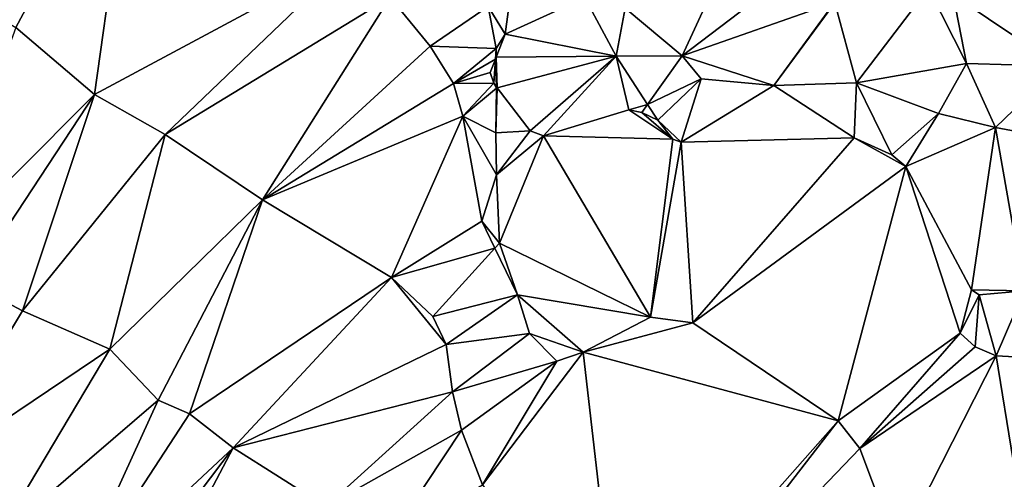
# Model space of a CAD drawing. Header units: inches. Extents: x 573063 to 573309, y 6670422 to 6670677.
# Tile 23 of 39: x 573121 to 573166, y 6670605 to 6670626. Entities that reach past the tile are written whole.
import ezdxf

# ---------------------------------------------------------------- set-up
doc = ezdxf.new("R2010")
doc.units = ezdxf.units.IN
doc.header["$MEASUREMENT"] = 0
doc.layers.add('Terreng_ortofoto', color=10, linetype='Continuous')

msp = doc.modelspace()

# ---------------------------------------------------------------- linework, layer by layer
at = {"layer": 'Terreng_ortofoto'}
for points in [[(573126.78, 6670636.05, 216), (573116.13, 6670628.96, 215), (573121.32, 6670625.87, 215)], [(573126.78, 6670636.05, 216), (573121.32, 6670625.87, 215), (573124.92, 6670622.82, 215)], [(573136.6, 6670629.09, 216), (573126.78, 6670636.05, 216), (573124.92, 6670622.82, 215)], [(573170.29, 6670632.964, 218.68), (573164.164, 6670627.36, 218.65), (573169.004, 6670624.104, 218.594)], [(573155.234, 6670632.077, 218.834), (573149.16, 6670626.75, 218), (573151.77, 6670624.58, 218)], [(573155.234, 6670632.077, 218.834), (573151.77, 6670624.58, 218), (573158.332, 6670629.579, 218.7)], [(573151.77, 6670624.58, 218), (573158.73, 6670627.021, 218.471), (573158.332, 6670629.579, 218.7)], [(573136.6, 6670629.09, 216), (573124.92, 6670622.82, 215), (573128.14, 6670620.98, 215)], [(573136.6, 6670629.09, 216), (573128.14, 6670620.98, 215), (573138.43, 6670627.26, 216)], [(573158.753, 6670627.005, 218.471), (573159.74, 6670623.34, 218), (573163.028, 6670627.673, 218.598)], [(573164.76, 6670624.23, 218.65), (573163.028, 6670627.673, 218.598), (573159.74, 6670623.34, 218)], [(573164.76, 6670624.23, 218.65), (573164.164, 6670627.36, 218.65), (573163.028, 6670627.673, 218.598)], [(573138.43, 6670627.26, 216), (573128.14, 6670620.98, 215), (573132.59, 6670618, 215)], [(573140.25, 6670625.02, 216), (573138.43, 6670627.26, 216), (573132.59, 6670618, 215)], [(573142.9, 6670626.84, 217.09), (573138.43, 6670627.26, 216), (573140.25, 6670625.02, 216)], [(573147.33, 6670627.24, 217.23), (573143.82, 6670626.59, 217), (573143.68, 6670625.57, 217)], [(573147.33, 6670627.24, 217.23), (573143.68, 6670625.57, 217), (573148.75, 6670624.57, 217.12)], [(573147.33, 6670627.24, 217.23), (573148.75, 6670624.57, 217.12), (573149.16, 6670626.75, 218)], [(573164.76, 6670624.23, 218.65), (573169.004, 6670624.104, 218.594), (573164.164, 6670627.36, 218.65)], [(573142.9, 6670626.84, 217.09), (573140.25, 6670625.02, 216), (573143.27, 6670624.91, 217.09)], [(573143.82, 6670626.59, 217), (573142.9, 6670626.84, 217.09), (573143.68, 6670625.57, 217)], [(573143.68, 6670625.57, 217), (573142.9, 6670626.84, 217.09), (573143.27, 6670624.91, 217.09)], [(573149.16, 6670626.75, 218), (573148.75, 6670624.57, 217.12), (573151.77, 6670624.58, 218)], [(573151.77, 6670624.58, 218), (573155.96, 6670623.23, 218), (573158.73, 6670627.021, 218.471)], [(573155.96, 6670623.23, 218), (573158.753, 6670627.005, 218.471), (573158.73, 6670627.021, 218.471)], [(573155.96, 6670623.23, 218), (573159.74, 6670623.34, 218), (573158.753, 6670627.005, 218.471)], [(573124.92, 6670622.82, 215), (573121.32, 6670625.87, 215), (573117.53, 6670615.41, 214)], [(573143.68, 6670625.57, 217), (573143.27, 6670624.91, 217.09), (573143.272, 6670624.52, 217)], [(573143.68, 6670625.57, 217), (573143.272, 6670624.52, 217), (573148.75, 6670624.57, 217.12)], [(573140.25, 6670625.02, 216), (573132.59, 6670618, 215), (573141.32, 6670623.32, 216)], [(573143.27, 6670624.91, 217.09), (573140.25, 6670625.02, 216), (573141.32, 6670623.32, 216)], [(573143.27, 6670624.91, 217.09), (573141.32, 6670623.32, 216), (573143.236, 6670624.429, 217)], [(573143.27, 6670624.91, 217.09), (573143.236, 6670624.429, 217), (573143.272, 6670624.52, 217)], [(573143.272, 6670624.52, 217), (573143.236, 6670624.429, 217), (573143.32, 6670623.121, 217)], [(573143.272, 6670624.52, 217), (573143.32, 6670623.121, 217), (573148.75, 6670624.57, 217.12)], [(573143.32, 6670623.121, 217), (573144.82, 6670621.15, 217), (573148.75, 6670624.57, 217.12)], [(573144.82, 6670621.15, 217), (573145.44, 6670620.92, 217), (573148.75, 6670624.57, 217.12)], [(573145.44, 6670620.92, 217), (573149.33, 6670622.11, 217), (573148.75, 6670624.57, 217.12)], [(573148.75, 6670624.57, 217.12), (573150.193, 6670622.36, 217.218), (573151.77, 6670624.58, 218)], [(573148.75, 6670624.57, 217.12), (573149.33, 6670622.11, 217), (573150.193, 6670622.36, 217.218)], [(573152.64, 6670623.53, 218), (573151.77, 6670624.58, 218), (573150.193, 6670622.36, 217.218)], [(573152.64, 6670623.53, 218), (573155.96, 6670623.23, 218), (573151.77, 6670624.58, 218)], [(573141.32, 6670623.32, 216), (573143, 6670623.82, 217), (573143.236, 6670624.429, 217)], [(573143, 6670623.82, 217), (573143.16, 6670623.33, 217), (573143.236, 6670624.429, 217)], [(573143.16, 6670623.33, 217), (573143.28, 6670623.173, 217), (573143.236, 6670624.429, 217)], [(573143.32, 6670623.121, 217), (573143.236, 6670624.429, 217), (573143.28, 6670623.173, 217)], [(573164.76, 6670624.23, 218.65), (573159.74, 6670623.34, 218), (573163.49, 6670621.94, 218)], [(573164.76, 6670624.23, 218.65), (573163.49, 6670621.94, 218), (573166.09, 6670621.31, 218)], [(573164.76, 6670624.23, 218.65), (573166.09, 6670621.31, 218), (573169.004, 6670624.104, 218.594)], [(573169.004, 6670624.104, 218.594), (573166.09, 6670621.31, 218), (573169.18, 6670620.73, 218)], [(573141.32, 6670623.32, 216), (573143.16, 6670623.33, 217), (573143, 6670623.82, 217)], [(573141.32, 6670623.32, 216), (573132.59, 6670618, 215), (573141.75, 6670621.82, 216)], [(573141.32, 6670623.32, 216), (573141.75, 6670621.82, 216), (573143.16, 6670623.33, 217)], [(573143.28, 6670623.11, 216.96), (573143.16, 6670623.33, 217), (573141.75, 6670621.82, 216)], [(573143.28, 6670623.11, 216.96), (573143.28, 6670623.173, 217), (573143.16, 6670623.33, 217)], [(573143.28, 6670623.11, 216.96), (573143.288, 6670623.161, 217), (573143.28, 6670623.173, 217)], [(573143.288, 6670623.161, 217), (573143.32, 6670623.121, 217), (573143.28, 6670623.173, 217)], [(573143.28, 6670623.11, 216.96), (573143.32, 6670623.121, 217), (573143.288, 6670623.161, 217)], [(573152.64, 6670623.53, 218), (573150.193, 6670622.36, 217.218), (573150.659, 6670621.647, 217.25)], [(573152.64, 6670623.53, 218), (573150.659, 6670621.647, 217.25), (573151.73, 6670620.64, 217)], [(573152.64, 6670623.53, 218), (573151.73, 6670620.64, 217), (573155.96, 6670623.23, 218)], [(573151.73, 6670620.64, 217), (573159.64, 6670620.84, 217), (573155.96, 6670623.23, 218)], [(573155.96, 6670623.23, 218), (573159.64, 6670620.84, 217), (573159.74, 6670623.34, 218)], [(573159.74, 6670623.34, 218), (573159.64, 6670620.84, 217), (573161.36, 6670620.06, 217)], [(573163.49, 6670621.94, 218), (573159.74, 6670623.34, 218), (573161.36, 6670620.06, 217)], [(573124.92, 6670622.82, 215), (573117.53, 6670615.41, 214), (573119.23, 6670614.2, 214)], [(573124.92, 6670622.82, 215), (573119.23, 6670614.2, 214), (573121.63, 6670612.93, 214)], [(573124.92, 6670622.82, 215), (573121.63, 6670612.93, 214), (573128.14, 6670620.98, 215)], [(573143.28, 6670623.11, 216.96), (573141.75, 6670621.82, 216), (573143.25, 6670621.07, 216.89)], [(573143.28, 6670623.11, 216.96), (573143.25, 6670621.07, 216.89), (573143.32, 6670623.121, 217)], [(573143.32, 6670623.121, 217), (573143.25, 6670621.07, 216.89), (573144.82, 6670621.15, 217)], [(573149.33, 6670622.11, 217), (573149.93, 6670621.99, 217), (573150.193, 6670622.36, 217.218)], [(573149.93, 6670621.99, 217), (573150.659, 6670621.647, 217.25), (573150.193, 6670622.36, 217.218)], [(573141.75, 6670621.82, 216), (573132.59, 6670618, 215), (573138.49, 6670614.46, 215)], [(573141.75, 6670621.82, 216), (573138.49, 6670614.46, 215), (573142.62, 6670617.03, 216)], [(573141.75, 6670621.82, 216), (573142.62, 6670617.03, 216), (573143.29, 6670619.15, 216.92)], [(573141.75, 6670621.82, 216), (573143.29, 6670619.15, 216.92), (573143.25, 6670621.07, 216.89)], [(573145.44, 6670620.92, 217), (573151.34, 6670620.78, 217), (573149.33, 6670622.11, 217)], [(573149.33, 6670622.11, 217), (573151.34, 6670620.78, 217), (573149.93, 6670621.99, 217)], [(573149.93, 6670621.99, 217), (573151.34, 6670620.78, 217), (573150.659, 6670621.647, 217.25)], [(573163.49, 6670621.94, 218), (573161.36, 6670620.06, 217), (573162, 6670619.52, 217)], [(573163.49, 6670621.94, 218), (573162, 6670619.52, 217), (573166.09, 6670621.31, 218)], [(573150.659, 6670621.647, 217.25), (573151.34, 6670620.78, 217), (573151.73, 6670620.64, 217)], [(573125.61, 6670611.18, 214), (573128.14, 6670620.98, 215), (573121.63, 6670612.93, 214)], [(573125.61, 6670611.18, 214), (573132.59, 6670618, 215), (573128.14, 6670620.98, 215)], [(573144.82, 6670621.15, 217), (573143.25, 6670621.07, 216.89), (573143.29, 6670619.15, 216.92)], [(573144.82, 6670621.15, 217), (573143.29, 6670619.15, 216.92), (573145.44, 6670620.92, 217)], [(573145.44, 6670620.92, 217), (573143.29, 6670619.15, 216.92), (573143.419, 6670616.03, 216.65)], [(573150.33, 6670612.64, 216), (573145.44, 6670620.92, 217), (573143.419, 6670616.03, 216.65)], [(573150.33, 6670612.64, 216), (573151.34, 6670620.78, 217), (573145.44, 6670620.92, 217)], [(573166.09, 6670621.31, 218), (573162, 6670619.52, 217), (573165, 6670613.9, 217)], [(573166.09, 6670621.31, 218), (573165, 6670613.9, 217), (573167.41, 6670613.85, 217)], [(573166.09, 6670621.31, 218), (573167.41, 6670613.85, 217), (573169.18, 6670620.73, 218)], [(573150.33, 6670612.64, 216), (573151.73, 6670620.64, 217), (573151.34, 6670620.78, 217)], [(573150.33, 6670612.64, 216), (573152.26, 6670612.38, 216), (573151.73, 6670620.64, 217)], [(573152.26, 6670612.38, 216), (573159.64, 6670620.84, 217), (573151.73, 6670620.64, 217)], [(573152.26, 6670612.38, 216), (573162, 6670619.52, 217), (573159.64, 6670620.84, 217)], [(573159.64, 6670620.84, 217), (573162, 6670619.52, 217), (573161.36, 6670620.06, 217)], [(573143.29, 6670619.15, 216.92), (573142.62, 6670617.03, 216), (573143.419, 6670616.03, 216.65)], [(573152.26, 6670612.38, 216), (573158.9, 6670607.91, 216), (573162, 6670619.52, 217)], [(573164.485, 6670611.907, 216.01), (573162, 6670619.52, 217), (573158.9, 6670607.91, 216)], [(573164.485, 6670611.907, 216.01), (573165, 6670613.9, 217), (573162, 6670619.52, 217)], [(573125.61, 6670611.18, 214), (573127.83, 6670608.86, 214), (573132.59, 6670618, 215)], [(573129.25, 6670608.23, 214), (573132.59, 6670618, 215), (573127.83, 6670608.86, 214)], [(573129.25, 6670608.23, 214), (573138.49, 6670614.46, 215), (573132.59, 6670618, 215)], [(573142.62, 6670617.03, 216), (573138.49, 6670614.46, 215), (573143.211, 6670615.8, 216)], [(573142.62, 6670617.03, 216), (573143.211, 6670615.8, 216), (573143.419, 6670616.03, 216.65)], [(573143.419, 6670616.03, 216.65), (573143.211, 6670615.8, 216), (573144.24, 6670613.66, 216)], [(573150.33, 6670612.64, 216), (573143.419, 6670616.03, 216.65), (573144.24, 6670613.66, 216)], [(573140.38, 6670612.67, 215), (573143.211, 6670615.8, 216), (573138.49, 6670614.46, 215)], [(573140.38, 6670612.67, 215), (573144.24, 6670613.66, 216), (573143.211, 6670615.8, 216)], [(573117.15, 6670605.49, 213), (573121.63, 6670612.93, 214), (573119.23, 6670614.2, 214)], [(573129.25, 6670608.23, 214), (573131.25, 6670606.67, 214), (573138.49, 6670614.46, 215)], [(573140.98, 6670611.4, 215), (573138.49, 6670614.46, 215), (573131.25, 6670606.67, 214)], [(573140.38, 6670612.67, 215), (573138.49, 6670614.46, 215), (573140.98, 6670611.4, 215)], [(573164.485, 6670611.907, 216.01), (573165.34, 6670613.66, 217), (573165, 6670613.9, 217)], [(573165, 6670613.9, 217), (573165.34, 6670613.66, 217), (573167.41, 6670613.85, 217)], [(573166.13, 6670610.88, 216.01), (573167.41, 6670613.85, 217), (573165.34, 6670613.66, 217)], [(573170.385, 6670610.65, 216.185), (573167.41, 6670613.85, 217), (573166.13, 6670610.88, 216.01)], [(573140.38, 6670612.67, 215), (573140.98, 6670611.4, 215), (573144.24, 6670613.66, 216)], [(573140.98, 6670611.4, 215), (573144.79, 6670611.9, 216), (573144.24, 6670613.66, 216)], [(573147.24, 6670611.04, 216), (573144.24, 6670613.66, 216), (573144.79, 6670611.9, 216)], [(573147.24, 6670611.04, 216), (573150.33, 6670612.64, 216), (573144.24, 6670613.66, 216)], [(573164.485, 6670611.907, 216.01), (573165.17, 6670611.29, 216.06), (573165.34, 6670613.66, 217)], [(573166.13, 6670610.88, 216.01), (573165.34, 6670613.66, 217), (573165.17, 6670611.29, 216.06)], [(573125.61, 6670611.18, 214), (573121.63, 6670612.93, 214), (573117.15, 6670605.49, 213)], [(573147.24, 6670611.04, 216), (573152.26, 6670612.38, 216), (573150.33, 6670612.64, 216)], [(573147.24, 6670611.04, 216), (573158.9, 6670607.91, 216), (573152.26, 6670612.38, 216)], [(573140.98, 6670611.4, 215), (573141.28, 6670609.23, 215), (573144.79, 6670611.9, 216)], [(573141.28, 6670609.23, 215), (573146.05, 6670610.63, 216), (573144.79, 6670611.9, 216)], [(573147.24, 6670611.04, 216), (573144.79, 6670611.9, 216), (573146.05, 6670610.63, 216)], [(573164.485, 6670611.907, 216.01), (573158.9, 6670607.91, 216), (573159.89, 6670606.64, 216)], [(573164.485, 6670611.907, 216.01), (573159.89, 6670606.64, 216), (573165.17, 6670611.29, 216.06)], [(573125.61, 6670611.18, 214), (573117.15, 6670605.49, 213), (573120.45, 6670602.53, 213)], [(573125.61, 6670611.18, 214), (573120.45, 6670602.53, 213), (573127.83, 6670608.86, 214)], [(573140.98, 6670611.4, 215), (573131.25, 6670606.67, 214), (573141.28, 6670609.23, 215)], [(573147.24, 6670611.04, 216), (573146.05, 6670610.63, 216), (573142.64, 6670604.99, 215)], [(573148.91, 6670596.61, 215), (573147.24, 6670611.04, 216), (573142.64, 6670604.99, 215)], [(573148.91, 6670596.61, 215), (573158.9, 6670607.91, 216), (573147.24, 6670611.04, 216)], [(573166.13, 6670610.88, 216.01), (573165.17, 6670611.29, 216.06), (573159.89, 6670606.64, 216)], [(573141.28, 6670609.23, 215), (573141.68, 6670607.49, 215), (573146.05, 6670610.63, 216)], [(573146.05, 6670610.63, 216), (573141.68, 6670607.49, 215), (573142.64, 6670604.99, 215)], [(573161.63, 6670602.03, 216), (573166.13, 6670610.88, 216.01), (573159.89, 6670606.64, 216)], [(573167.68, 6670601.32, 216), (573166.13, 6670610.88, 216.01), (573161.63, 6670602.03, 216)], [(573167.68, 6670601.32, 216), (573170.385, 6670610.65, 216.185), (573166.13, 6670610.88, 216.01)], [(573141.28, 6670609.23, 215), (573131.25, 6670606.67, 214), (573135.48, 6670604, 214)], [(573141.28, 6670609.23, 215), (573135.48, 6670604, 214), (573141.68, 6670607.49, 215)], [(573127.83, 6670608.86, 214), (573120.45, 6670602.53, 213), (573123.55, 6670599.47, 213)], [(573129.25, 6670608.23, 214), (573127.83, 6670608.86, 214), (573123.55, 6670599.47, 213)], [(573129.25, 6670608.23, 214), (573123.55, 6670599.47, 213), (573131.25, 6670606.67, 214)], [(573148.91, 6670596.61, 215), (573149.79, 6670596.13, 215), (573158.9, 6670607.91, 216)], [(573149.79, 6670596.13, 215), (573159.89, 6670606.64, 216), (573158.9, 6670607.91, 216)], [(573141.68, 6670607.49, 215), (573135.48, 6670604, 214), (573138.4, 6670602.52, 214)], [(573141.68, 6670607.49, 215), (573138.4, 6670602.52, 214), (573142.64, 6670604.99, 215)], [(573124.95, 6670598.34, 213), (573131.25, 6670606.67, 214), (573123.55, 6670599.47, 213)], [(573126.42, 6670597.51, 213), (573131.25, 6670606.67, 214), (573124.95, 6670598.34, 213)], [(573135.48, 6670604, 214), (573131.25, 6670606.67, 214), (573126.42, 6670597.51, 213)], [(573149.79, 6670596.13, 215), (573161.63, 6670602.03, 216), (573159.89, 6670606.64, 216)]]:
    msp.add_3dface(points, dxfattribs=at)

doc.saveas('drawing.dxf')
